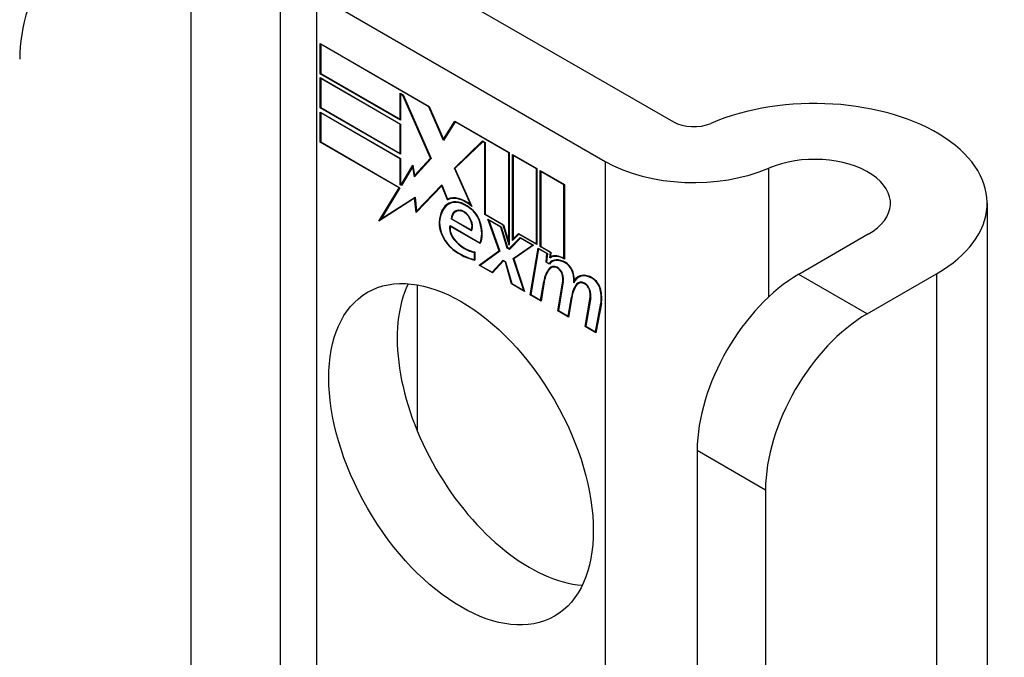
# Model space of a CAD drawing. Header units: inches. Extents: x 17 to 386, y 34 to 183.
# Tile 100 of 139: x 384.875 to 385.944, y 153.488 to 154.18. Entities that reach past the tile are written whole.
import ezdxf

# ---------------------------------------------------------------- set-up
doc = ezdxf.new("R2010")
doc.units = ezdxf.units.IN
doc.header["$MEASUREMENT"] = 0
doc.layers.add('Visible Edges(ANSI)', color=7, linetype='Continuous', lineweight=25)
doc.layers.add('Visible Tangent Edges(ANSI)', color=7, linetype='Continuous', lineweight=25)

msp = doc.modelspace()

# ---------------------------------------------------------------- linework, layer by layer
at = {"layer": 'Visible Edges(ANSI)'}
for p, q in [((385.1576, 154.2626), (385.1576, 153.2641)), ((385.2717, 154.2499), (385.5845, 154.0693)), ((385.1974, 154.2071), (385.5103, 154.0264)), ((385.201, 154.1216), (385.201, 154.1544)), ((385.201, 154.1544), (385.3192, 154.0861)), ((385.2015, 154.1535), (385.202, 154.1538)), ((385.2015, 154.1535), (385.2015, 154.1219)), ((385.319, 154.0857), (385.2015, 154.1535)), ((385.201, 154.1216), (385.2015, 154.1219)), ((385.2882, 154.0713), (385.201, 154.1216)), ((385.2015, 154.1219), (385.2877, 154.0722)), ((385.201, 154.0846), (385.201, 154.1173)), ((385.201, 154.1173), (385.2882, 154.067)), ((385.2015, 154.1164), (385.202, 154.1167)), ((385.2015, 154.1164), (385.2015, 154.0849)), ((385.2877, 154.0667), (385.2015, 154.1164)), ((385.2877, 154.0722), (385.2877, 154.1003)), ((385.2877, 154.1003), (385.2909, 154.0985)), ((385.2882, 154.0994), (385.2887, 154.0997)), ((385.2906, 154.0981), (385.2882, 154.0994)), ((385.2882, 154.0994), (385.2882, 154.0713)), ((385.2906, 154.0981), (385.291, 154.0983)), ((385.3208, 154.0298), (385.2906, 154.0981)), ((385.2909, 154.0985), (385.3215, 154.0294)), ((385.201, 154.0846), (385.2015, 154.0849)), ((385.2882, 154.0342), (385.201, 154.0846)), ((385.201, 154.0472), (385.201, 154.08)), ((385.201, 154.08), (385.2882, 154.0296)), ((385.2015, 154.0849), (385.2877, 154.0351)), ((385.2015, 154.0791), (385.202, 154.0794)), ((385.2877, 154.0293), (385.2015, 154.0791)), ((385.2015, 154.0791), (385.2015, 154.0475)), ((385.319, 154.0857), (385.3193, 154.0859)), ((385.3349, 154.0492), (385.319, 154.0857)), ((385.3192, 154.0861), (385.3348, 154.0505)), ((385.2877, 154.0722), (385.2882, 154.0725)), ((385.2877, 154.0667), (385.2882, 154.067)), ((385.2877, 154.0351), (385.2877, 154.0667)), ((385.2882, 154.067), (385.2882, 154.0342)), ((385.3348, 154.0505), (385.3471, 154.07)), ((385.3474, 154.0692), (385.3349, 154.0492)), ((385.3471, 154.07), (385.4062, 154.0359)), ((385.3474, 154.0692), (385.3479, 154.0695)), ((385.4057, 154.0356), (385.3474, 154.0692)), ((385.3477, 154.0697), (385.3475, 154.0693)), ((385.201, 154.0472), (385.2015, 154.0475)), ((385.2867, 153.9977), (385.201, 154.0472)), ((385.2015, 154.0475), (385.2876, 153.9978)), ((385.3348, 154.0505), (385.3361, 154.0512)), ((385.3359, 154.0509), (385.3358, 154.0511)), ((385.3467, 154.019), (385.3773, 154.0486)), ((385.3776, 154.0478), (385.3473, 154.0186)), ((385.3481, 154.0198), (385.3776, 154.0484)), ((385.3773, 154.0486), (385.3802, 154.0469)), ((385.3776, 154.0478), (385.3781, 154.0482)), ((385.3797, 154.0466), (385.3776, 154.0478)), ((385.3797, 154.0466), (385.3802, 154.0469)), ((385.3797, 153.9687), (385.3797, 154.0466)), ((385.3802, 154.0469), (385.3802, 153.969)), ((385.2877, 154.0351), (385.2882, 154.0354)), ((385.4057, 154.0356), (385.4062, 154.0359)), ((385.4057, 153.9387), (385.4057, 154.0356)), ((385.4062, 154.0359), (385.4062, 153.9353)), ((385.4099, 153.9407), (385.4099, 154.0338)), ((385.4099, 154.0338), (385.4362, 154.0186)), ((385.2877, 154.0293), (385.2882, 154.0296)), ((385.2877, 154.0011), (385.2877, 154.0293)), ((385.2882, 154.0296), (385.2882, 154.0014)), ((385.3215, 154.0294), (385.3032, 154.0098)), ((385.3035, 154.0112), (385.3208, 154.0298)), ((385.3214, 154.0296), (385.3049, 154.012)), ((385.3208, 154.0298), (385.3212, 154.03)), ((385.4105, 154.0328), (385.411, 154.0331)), ((385.4105, 154.0328), (385.4105, 153.9423)), ((385.4356, 154.0183), (385.4105, 154.0328)), ((385.2888, 154.0011), (385.3017, 154.0224)), ((385.3015, 154.0207), (385.2891, 154.0003)), ((385.3015, 154.0207), (385.302, 154.021)), ((385.3032, 154.0098), (385.3015, 154.0207)), ((385.3017, 154.0224), (385.3035, 154.0112)), ((385.3019, 154.0212), (385.3017, 154.0208)), ((385.3467, 154.019), (385.3481, 154.0198)), ((385.3644, 153.9792), (385.3467, 154.019)), ((385.3473, 154.0186), (385.3656, 153.9776)), ((385.3483, 154.0195), (385.3481, 154.0198)), ((385.4356, 154.0183), (385.4362, 154.0186)), ((385.4356, 153.937), (385.4356, 154.0183)), ((385.4362, 154.0186), (385.4362, 153.9361)), ((385.4399, 153.9339), (385.4399, 154.0165)), ((385.4399, 154.0165), (385.4661, 154.0013)), ((385.4404, 154.0155), (385.4409, 154.0158)), ((385.4404, 154.0155), (385.4404, 153.9342)), ((385.4656, 154.001), (385.4404, 154.0155)), ((385.2888, 154.0011), (385.29, 154.0019)), ((385.2898, 154.0015), (385.2896, 154.0016)), ((385.3035, 154.0112), (385.3049, 154.012)), ((385.3045, 154.0112), (385.3044, 154.0117)), ((385.2647, 153.9617), (385.2867, 153.9977)), ((385.2876, 153.9978), (385.267, 153.964)), ((385.2867, 153.9977), (385.2872, 153.998)), ((385.2877, 154.0011), (385.2882, 154.0014)), ((385.2891, 154.0003), (385.2877, 154.0011)), ((385.2882, 154.0014), (385.2888, 154.0011)), ((385.333, 153.9999), (385.3053, 153.971)), ((385.3056, 153.9724), (385.3331, 154.001)), ((385.307, 153.9732), (385.3332, 154.0005)), ((385.333, 153.9999), (385.3334, 154.0001)), ((385.3392, 153.9846), (385.333, 153.9999)), ((385.3331, 154.001), (385.3393, 153.9855)), ((385.4656, 154.001), (385.4661, 154.0013)), ((385.4656, 153.9211), (385.4656, 154.001)), ((385.4661, 154.0013), (385.4661, 153.9202)), ((385.3035, 153.9865), (385.2647, 153.9617)), ((385.267, 153.964), (385.3039, 153.9876)), ((385.2684, 153.9648), (385.3039, 153.9875)), ((385.3035, 153.9865), (385.304, 153.9868)), ((385.3053, 153.971), (385.3035, 153.9865)), ((385.3039, 153.9876), (385.3056, 153.9724)), ((385.3392, 153.9846), (385.3406, 153.9854)), ((385.3404, 153.9859), (385.3406, 153.9854)), ((385.3407, 153.9802), (385.3421, 153.981)), ((385.925, 153.981), (385.925, 151.9398)), ((385.3056, 153.9724), (385.307, 153.9732)), ((385.3065, 153.973), (385.3066, 153.9724)), ((385.3479, 153.9718), (385.3493, 153.9727)), ((385.3635, 153.9755), (385.3639, 153.9757)), ((385.3644, 153.9792), (385.3648, 153.9794)), ((385.2671, 153.9641), (385.2662, 153.9627)), ((385.267, 153.964), (385.2684, 153.9648)), ((385.343, 153.964), (385.3436, 153.9643)), ((385.3652, 153.9512), (385.343, 153.964)), ((385.3436, 153.9642), (385.3648, 153.952)), ((385.3797, 153.9687), (385.3802, 153.969)), ((385.3996, 153.9572), (385.3797, 153.9687)), ((385.3802, 153.969), (385.3999, 153.9576)), ((385.3953, 153.9295), (385.3831, 153.9638)), ((385.3831, 153.9638), (385.3975, 153.9555)), ((385.384, 153.9627), (385.3845, 153.963)), ((385.384, 153.9627), (385.396, 153.929)), ((385.3971, 153.9551), (385.384, 153.9627)), ((385.3419, 153.9567), (385.3743, 153.938)), ((385.3423, 153.9558), (385.3428, 153.9561)), ((385.3747, 153.9372), (385.3423, 153.9558)), ((385.3648, 153.952), (385.3659, 153.9526)), ((385.3657, 153.9525), (385.3658, 153.9525)), ((385.3971, 153.9551), (385.3975, 153.9553)), ((385.404, 153.9324), (385.3971, 153.9551)), ((385.3975, 153.9555), (385.4044, 153.9328)), ((385.3996, 153.9572), (385.4, 153.9574)), ((385.4062, 153.9353), (385.3996, 153.9572)), ((385.3999, 153.9576), (385.4057, 153.9387)), ((385.4105, 153.9423), (385.4163, 153.9482)), ((385.4163, 153.9482), (385.4356, 153.937)), ((385.3743, 153.938), (385.3753, 153.9385)), ((385.3752, 153.9385), (385.3752, 153.9385)), ((385.4057, 153.9387), (385.4062, 153.939)), ((385.4062, 153.9317), (385.418, 153.9437)), ((385.4183, 153.9429), (385.4065, 153.9309)), ((385.4184, 153.9434), (385.4076, 153.9325)), ((385.4166, 153.9474), (385.4099, 153.9407)), ((385.4105, 153.9423), (385.4119, 153.9431)), ((385.4113, 153.9428), (385.4113, 153.9421)), ((385.4119, 153.9431), (385.4167, 153.9479)), ((385.4166, 153.9474), (385.4171, 153.9477)), ((385.4362, 153.9361), (385.4166, 153.9474)), ((385.418, 153.9437), (385.4325, 153.9353)), ((385.4183, 153.9429), (385.4188, 153.9432)), ((385.4313, 153.9354), (385.4183, 153.9429)), ((385.7958, 153.9473), (385.7205, 153.9038)), ((385.3683, 153.9277), (385.3688, 153.928)), ((385.3683, 153.9198), (385.3683, 153.9277)), ((385.3688, 153.9283), (385.3688, 153.9191)), ((385.3736, 153.9136), (385.3953, 153.9295)), ((385.396, 153.929), (385.3748, 153.9135)), ((385.3958, 153.9296), (385.375, 153.9144)), ((385.3953, 153.9295), (385.3957, 153.9297)), ((385.404, 153.9324), (385.4045, 153.9327)), ((385.4065, 153.9309), (385.404, 153.9324)), ((385.4044, 153.9328), (385.4062, 153.9317)), ((385.4062, 153.9317), (385.4076, 153.9325)), ((385.4075, 153.932), (385.4071, 153.9322)), ((385.4104, 153.9211), (385.4313, 153.9354)), ((385.4325, 153.9353), (385.411, 153.9206)), ((385.4118, 153.9219), (385.4319, 153.9357)), ((385.429, 153.8816), (385.4375, 153.9324)), ((385.438, 153.9315), (385.4296, 153.8818)), ((385.4313, 153.9354), (385.4318, 153.9357)), ((385.4356, 153.937), (385.4362, 153.9373)), ((385.4375, 153.9324), (385.4476, 153.9266)), ((385.438, 153.9315), (385.4385, 153.9318)), ((385.447, 153.9263), (385.438, 153.9315)), ((385.4399, 153.9339), (385.4404, 153.9342)), ((385.4508, 153.9277), (385.4399, 153.9339)), ((385.4404, 153.9342), (385.4513, 153.9279)), ((385.4503, 153.9217), (385.4508, 153.9277)), ((385.4508, 153.9277), (385.4513, 153.928)), ((385.4513, 153.9279), (385.4509, 153.9229)), ((385.3683, 153.9198), (385.3688, 153.9202)), ((385.3876, 153.9061), (385.3996, 153.9191)), ((385.3998, 153.9183), (385.3879, 153.9053)), ((385.3891, 153.9069), (385.4, 153.9188)), ((385.3996, 153.9191), (385.4023, 153.9175)), ((385.3998, 153.9183), (385.4004, 153.9186)), ((385.402, 153.9171), (385.3998, 153.9183)), ((385.402, 153.9171), (385.4024, 153.9173)), ((385.4086, 153.8934), (385.402, 153.9171)), ((385.4023, 153.9175), (385.409, 153.8938)), ((385.4104, 153.9211), (385.4118, 153.9219)), ((385.4221, 153.8862), (385.4104, 153.9211)), ((385.411, 153.9206), (385.4229, 153.8851)), ((385.412, 153.9213), (385.4118, 153.9219)), ((385.4463, 153.9169), (385.447, 153.9263)), ((385.4463, 153.9169), (385.4468, 153.9173)), ((385.4497, 153.915), (385.4463, 153.9169)), ((385.4476, 153.9266), (385.4468, 153.9172)), ((385.4468, 153.9172), (385.4494, 153.9157)), ((385.447, 153.9263), (385.4475, 153.9266)), ((385.4494, 153.9157), (385.4508, 153.9166)), ((385.4506, 153.916), (385.4503, 153.9162)), ((385.4507, 153.9219), (385.4521, 153.9227)), ((385.4518, 153.9232), (385.4517, 153.9225)), ((385.4526, 153.9176), (385.4541, 153.9184)), ((385.4656, 153.9211), (385.4661, 153.9214)), ((385.3736, 153.9136), (385.375, 153.9144)), ((385.3879, 153.9053), (385.3736, 153.9136)), ((385.3748, 153.9135), (385.3876, 153.9061)), ((385.375, 153.9144), (385.3755, 153.9141)), ((385.3876, 153.9061), (385.3891, 153.9069)), ((385.3885, 153.9066), (385.3889, 153.9064)), ((385.4515, 153.911), (385.4529, 153.9118)), ((385.4402, 153.8757), (385.4437, 153.8962)), ((385.4442, 153.8958), (385.4407, 153.8748)), ((385.459, 153.8643), (385.4644, 153.8964)), ((385.4649, 153.896), (385.4596, 153.8645)), ((385.477, 153.897), (385.4783, 153.8978)), ((385.4815, 153.9007), (385.483, 153.9015)), ((385.7947, 153.861), (385.87, 153.9045)), ((385.3062, 153.8924), (385.3062, 153.7341)), ((385.4086, 153.8934), (385.4091, 153.8937)), ((385.4229, 153.8851), (385.4086, 153.8934)), ((385.409, 153.8938), (385.4221, 153.8862)), ((385.4221, 153.8862), (385.4225, 153.8864)), ((385.4792, 153.8931), (385.4806, 153.8939)), ((385.4812, 153.8938), (385.4826, 153.8946)), ((385.429, 153.8816), (385.4297, 153.882)), ((385.4407, 153.8748), (385.429, 153.8816)), ((385.4296, 153.8818), (385.4402, 153.8757)), ((385.4402, 153.8757), (385.4409, 153.8761)), ((385.4702, 153.8584), (385.4736, 153.8789)), ((385.4742, 153.8785), (385.4706, 153.8575)), ((385.4736, 153.8789), (385.4743, 153.8793)), ((385.4887, 153.8471), (385.494, 153.8792)), ((385.4946, 153.8788), (385.4893, 153.8474)), ((385.459, 153.8643), (385.4596, 153.8647)), ((385.4706, 153.8575), (385.459, 153.8643)), ((385.4596, 153.8645), (385.4702, 153.8584)), ((385.4999, 153.8413), (385.5057, 153.8724)), ((385.5062, 153.872), (385.5003, 153.8404)), ((385.4702, 153.8584), (385.4709, 153.8588)), ((385.4887, 153.8471), (385.4893, 153.8475)), ((385.5003, 153.8404), (385.4887, 153.8471)), ((385.4893, 153.8474), (385.4999, 153.8413)), ((385.4999, 153.8413), (385.5006, 153.8417)), ((385.6102, 153.7128), (385.6102, 152.9469)), ((385.6844, 153.6699), (385.6844, 152.904))]:
    msp.add_line(p, q, dxfattribs=at)
for centre, major_axis, start_param, end_param in [((384.9851, 154.201), (0.078, 0.1351), 0.785398, 2.356194), ((385.7375, 153.981), (0.1875, 0), 5.497787, 8.497023), ((385.6064, 154.082), (0.031, 0), 3.926991, 5.35543), ((385.7375, 153.981), (0.0825, 0), 5.497787, 8.497023), ((385.6064, 154.082), (-0.136, 0), 0.785398, 2.213838), ((385.3652, 153.9377), (-0.0249, 0.0431), 6.268672, 7.008625), ((385.3652, 153.9377), (-0.0245, 0.0424), 6.268672, 7.008625), ((385.3666, 153.9385), (-0.0249, 0.0431), 0.028947, 0.295885), ((385.3591, 153.9485), (-0.0206, 0.0357), 5.272274, 6.251395), ((385.3591, 153.9485), (-0.021, 0.0364), 5.317289, 6.229324), ((385.3605, 153.9493), (-0.0206, 0.0357), 6.047724, 6.251395), ((385.3591, 153.9485), (-0.0187, 0.0323), 5.330385, 6.268672), ((385.3591, 153.9485), (-0.0183, 0.0317), 5.329545, 6.268672), ((385.3666, 153.9385), (-0.0245, 0.0424), 6.268672, 6.283185), ((385.3605, 153.9493), (-0.0183, 0.0317), 6.051884, 6.268672), ((385.3584, 153.9536), (-0.0109, 0.0188), 5.836026, 6.985262), ((385.3584, 153.9536), (-0.0105, 0.0182), 5.836026, 6.946368), ((385.3598, 153.9545), (-0.0109, 0.0188), 0.065067, 0.331662), ((385.3598, 153.9545), (-0.0105, 0.0182), 6.079217, 6.283185), ((385.3567, 153.9603), (0.0072, -0.0125), 1.678399, 2.694434), ((385.3567, 153.9603), (-0.0068, 0.0119), 4.819991, 5.836026), ((385.3624, 153.9612), (0.0095, -0.0165), 1.201563, 2.270327), ((385.3624, 153.9612), (-0.0091, 0.0158), 4.343155, 5.413588), ((385.3475, 153.9492), (-0.0123, 0.0214), 0.72544, 2.208898), ((385.3475, 153.9492), (0.012, -0.0207), 3.867033, 5.35049), ((385.3574, 153.9609), (0.006, -0.0103), 0.287189, 1.678399), ((385.3574, 153.9609), (0.0063, -0.011), 0.251695, 1.678399), ((385.3519, 153.9619), (0.0173, -0.0299), 0.38335, 1.201563), ((385.3519, 153.9619), (0.0176, -0.0305), 0.369234, 1.201563), ((385.3504, 153.9484), (-0.0064, 0.011), 0.453624, 1.914249), ((385.3504, 153.9484), (0.006, -0.0104), 3.639467, 5.055842), ((385.3584, 153.9632), (-0.0196, 0.0339), 1.914249, 2.72139), ((385.3584, 153.9632), (0.0192, -0.0332), 5.055842, 5.891549), ((385.3528, 153.9875), (0.0376, -0.0651), 5.35049, 5.792995), ((385.3528, 153.9875), (-0.0379, 0.0657), 2.208898, 2.658734), ((385.4673, 153.8922), (-0.015, 0.026), 5.48867, 6.499805), ((385.4673, 153.8922), (-0.0146, 0.0253), 5.48867, 6.513784), ((385.4657, 153.8959), (-0.015, 0.026), 5.47676, 6.310847), ((385.4687, 153.893), (-0.015, 0.026), 0.047158, 0.216619), ((385.4657, 153.8959), (-0.0154, 0.0266), 5.501665, 6.243634), ((385.4671, 153.8967), (-0.015, 0.026), 6.059998, 6.283185), ((385.4687, 153.893), (-0.0146, 0.0253), 6.06115, 6.283185), ((385.4674, 153.9063), (0.0063, -0.011), 1.081978, 2.347078), ((385.4847, 153.8642), (-0.0294, 0.051), 0.219898, 0.610865), ((385.4847, 153.8642), (-0.0291, 0.0503), 0.219898, 0.610865), ((385.4861, 153.865), (-0.0294, 0.051), 0.219898, 0.291612), ((385.4594, 153.8973), (-0.0083, 0.0143), 5.603031, 6.503084), ((385.4594, 153.8973), (-0.0079, 0.0136), 5.603031, 6.503084), ((385.4608, 153.8981), (-0.0082, 0.0143), 0.085815, 0.219898), ((385.4608, 153.8981), (-0.0079, 0.0136), 6.100483, 6.283185), ((385.4588, 153.9044), (0.00412, -0.00714), 1.196548, 2.461438), ((385.4588, 153.9044), (-0.00375, 0.0065), 4.33814, 5.603031), ((385.4674, 153.9063), (-0.006, 0.0103), 4.223571, 5.48867), ((385.4536, 153.9047), (-0.0077, 0.0133), 3.752458, 4.33814), ((385.4536, 153.9047), (0.0081, -0.014), 0.610865, 1.196548), ((385.4516, 153.9099), (-0.0176, 0.0305), 3.88819, 4.223571), ((385.4516, 153.9099), (0.018, -0.0312), 0.848525, 1.081978), ((385.4965, 153.8748), (-0.015, 0.0259), 5.492181, 6.733718), ((385.4965, 153.8748), (-0.0153, 0.0266), 5.492181, 6.613939), ((385.453, 153.9107), (-0.0176, 0.0305), 3.959823, 3.971212), ((385.4979, 153.8756), (-0.0153, 0.0266), 0.046088, 0.313087), ((385.4891, 153.8802), (-0.0083, 0.0143), 5.604299, 6.503622), ((385.4891, 153.8802), (-0.0079, 0.0136), 5.604299, 6.503242), ((385.4905, 153.881), (-0.0082, 0.0143), 0.085815, 0.220437), ((385.4905, 153.881), (-0.0079, 0.0136), 6.100483, 6.283185), ((385.4979, 153.8756), (-0.015, 0.0259), 6.060079, 6.283185), ((385.4966, 153.8891), (0.0066, -0.0114), 1.107844, 2.350588), ((385.4966, 153.8891), (-0.0062, 0.0107), 4.249437, 5.492181), ((385.7205, 153.7765), (-0.078, -0.1351), 3.926991, 5.497787), ((385.4281, 153.7514), (-0.1015, 0.1758), 0.374433, 2.76716), ((385.5147, 153.8475), (-0.0294, 0.051), 0.236534, 0.625184), ((385.5147, 153.8475), (-0.0291, 0.0503), 0.236639, 0.625276), ((385.5161, 153.8483), (-0.0294, 0.051), 0.236534, 0.291612), ((385.4884, 153.8872), (0.00412, -0.00714), 1.196401, 2.462706), ((385.4884, 153.8872), (-0.00375, 0.0065), 4.337994, 5.604299), ((385.4833, 153.8876), (-0.0077, 0.0133), 3.752322, 4.337994), ((385.4833, 153.8876), (0.0081, -0.014), 0.610998, 1.196401), ((385.4812, 153.892), (-0.0176, 0.0305), 3.735005, 4.249437), ((385.4812, 153.892), (0.018, -0.0312), 0.593412, 1.107844), ((385.7947, 153.7336), (0.078, 0.1351), 0.785398, 2.356194)]:
    msp.add_ellipse(centre, major_axis=major_axis, ratio=0.57735, start_param=start_param, end_param=end_param, dxfattribs=at)
msp.add_ellipse((385.3539, 153.7085), major_axis=(-0.1015, 0.1758), ratio=0.57735, dxfattribs=at)
at = {"layer": 'Visible Tangent Edges(ANSI)'}
for p, q in [((385.0604, 154.3719), (385.0604, 153.3203)), ((385.1974, 153.2411), (385.1974, 154.2071)), ((385.5103, 154.0264), (385.5103, 153.0605)), ((385.688, 153.8794), (385.688, 154.0191)), ((385.3411, 153.9804), (385.3425, 153.9812)), ((385.3534, 153.9727), (385.3542, 153.9731)), ((385.3301, 153.9604), (385.3307, 153.9608)), ((385.3627, 153.9655), (385.3631, 153.9657)), ((385.3742, 153.9605), (385.3746, 153.9607)), ((385.3466, 153.9412), (385.347, 153.9414)), ((385.345, 153.9307), (385.3454, 153.931)), ((385.4675, 153.916), (385.468, 153.9163)), ((385.4495, 153.9102), (385.4509, 153.911)), ((385.4582, 153.9108), (385.4588, 153.9111)), ((385.4437, 153.8962), (385.4443, 153.8966)), ((385.4636, 153.904), (385.464, 153.9042)), ((385.4644, 153.8964), (385.465, 153.8967)), ((385.4754, 153.9045), (385.4759, 153.9047)), ((385.4966, 153.8992), (385.4971, 153.8995)), ((385.7947, 153.861), (385.7205, 153.9038)), ((385.87, 153.9045), (385.87, 151.8632)), ((385.4879, 153.8936), (385.4884, 153.894)), ((385.4933, 153.8869), (385.4937, 153.8871)), ((385.5049, 153.8875), (385.5053, 153.8877)), ((385.494, 153.8792), (385.4947, 153.8796)), ((385.5057, 153.8724), (385.5064, 153.8728)), ((385.6102, 153.7128), (385.6844, 153.6699))]:
    msp.add_line(p, q, dxfattribs=at)

doc.saveas('drawing.dxf')
